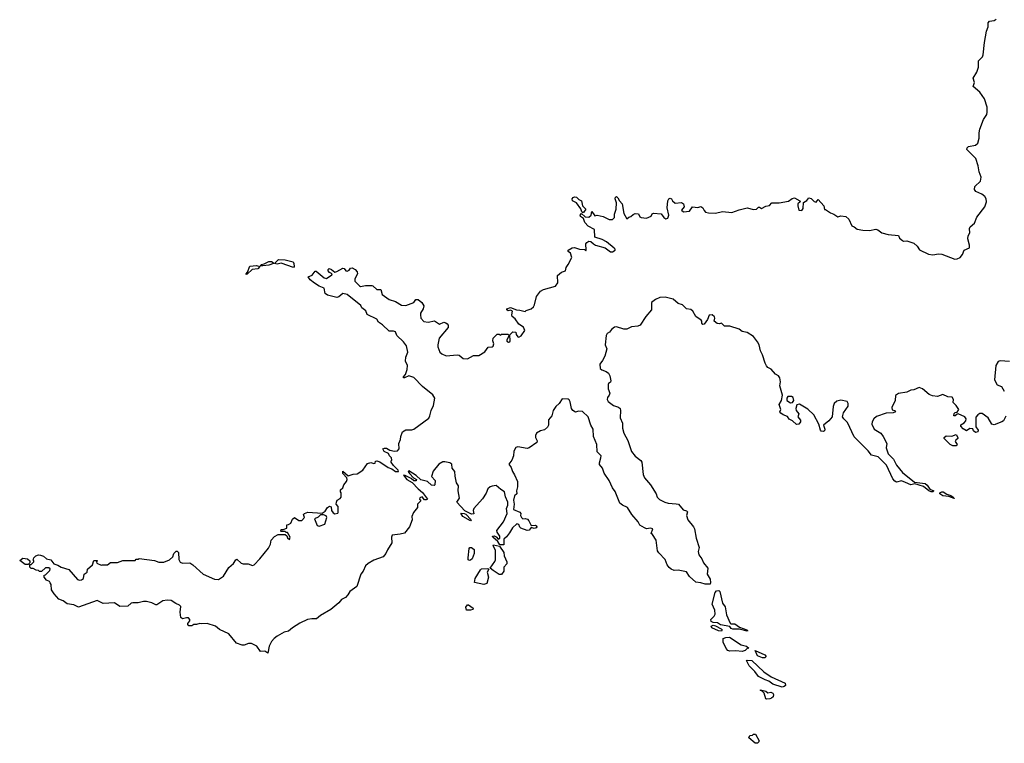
# Model space of a CAD drawing. Extents: x 2551545 to 2886624, y 315747 to 489036.
# Tile 70 of 119: x 2646003 to 2655574, y 367822 to 374855. Entities that reach past the tile are written whole.
import ezdxf

# ---------------------------------------------------------------- set-up
doc = ezdxf.new("R2010")
doc.units = 0

msp = doc.modelspace()

# ---------------------------------------------------------------- linework, layer by layer
at = {"layer": '0CON10XD'}
for points in [[(2655284.2, 374245.8), (2655272.3, 374287.7), (2655305.3, 374344.7), (2655322.7, 374395), (2655322.9, 374455), (2655361.4, 374495), (2655369.4, 374515), (2655380, 374635), (2655400, 374745), (2655416.1, 374785), (2655417.8, 374825), (2655430.2, 374839.8), (2655475, 374846.8), (2655495, 374860.8)], [(2646760, 369595), (2646750, 369585), (2646751.7, 369571.7), (2646795, 369552.5), (2646805, 369557.5), (2646855, 369557.5), (2646885, 369580), (2646955, 369580), (2647005, 369600), (2647125, 369600), (2647135, 369610), (2647155, 369610), (2647165, 369617.5), (2647315, 369597.5), (2647357, 369583), (2647405, 369583.3), (2647460, 369605), (2647490, 369635), (2647500, 369665), (2647525, 369690), (2647535, 369690), (2647546.4, 369676.4), (2647549.3, 369609.3), (2647561.7, 369581.7), (2647585, 369573.3), (2647655.9, 369575.9), (2647685, 369556.7), (2647785, 369466.2), (2647895, 369416.2), (2647935, 369413.8), (2647982.5, 369445), (2648035, 369530), (2648081.7, 369568.3), (2648103.3, 369605), (2648115, 369612.5), (2648155, 369572.5), (2648176.1, 369566.1), (2648225, 369566), (2648265, 369551.2), (2648282.3, 369557.7), (2648336.4, 369613.6), (2648420.7, 369719.3), (2648441.7, 369758.3), (2648447.5, 369795), (2648479.3, 369830.7), (2648515, 369850), (2648585, 369850), (2648598.3, 369838.3), (2648605, 369820), (2648626.4, 369803.6), (2648632.5, 369825), (2648605, 369870), (2648591.7, 369871.7), (2648585, 369880), (2648545, 369880), (2648540, 369885), (2648545, 369900), (2648565, 369900), (2648598.3, 369911.7), (2648600, 369945), (2648615, 369950), (2648638.3, 369961.7), (2648655, 370000), (2648673, 370017), (2648715, 369987.5), (2648745, 369987.5), (2648772.5, 370015), (2648762.5, 370045), (2648770, 370055), (2648805, 370067.5), (2648941.7, 370058.3), (2648971.7, 370078.3), (2648995, 370113.8), (2649015, 370126), (2649029.2, 370119.2), (2649033.8, 370085), (2649050.7, 370060.7), (2649065, 370052.5), (2649095, 370060), (2649100, 370065), (2649100, 370125), (2649080, 370145), (2649082.5, 370165), (2649090, 370185), (2649119.3, 370200.7), (2649127, 370213), (2649127.5, 370255), (2649120, 370265), (2649120, 370285), (2649142.5, 370305), (2649152.5, 370335), (2649180, 370365), (2649187, 370387), (2649183.3, 370403.3), (2649144.4, 370445), (2649145, 370466.7), (2649195, 370420), (2649245, 370438.8), (2649285, 370441.2), (2649338.8, 370475), (2649385, 370542.5), (2649415, 370550), (2649445, 370540), (2649457.5, 370545), (2649460, 370565), (2649475, 370568), (2649505, 370558.1), (2649585, 370503.1), (2649620, 370490), (2649657.5, 370465), (2649685, 370463.8), (2649682.5, 370475), (2649635, 370522.5), (2649613.3, 370555), (2649612.5, 370567.5), (2649620, 370575), (2649617.5, 370595), (2649596.4, 370616.4), (2649588.3, 370638.3), (2649545, 370656.7), (2649533.8, 370685), (2649548.3, 370691.7), (2649568.8, 370688.8), (2649600.7, 370670.7), (2649645, 370662), (2649676.2, 370665), (2649691.2, 370685), (2649688.8, 370735), (2649706.2, 370775), (2649707.5, 370805), (2649725, 370850), (2649755, 370867.5), (2649815, 370868.8), (2649835, 370876), (2649979.5, 370980.4), (2649991.2, 371005), (2650002.7, 371057.3), (2650026.2, 371105), (2650037.5, 371175), (2650017.7, 371207.7), (2649918.3, 371288.3), (2649835, 371378), (2649785, 371393.8), (2649745, 371373.3), (2649733.3, 371373.3), (2649732.5, 371385), (2649753.6, 371406.4), (2649768.8, 371455), (2649771.2, 371495), (2649753.8, 371535), (2649756.7, 371575), (2649776.2, 371625), (2649762, 371685), (2649734.2, 371724.2), (2649670, 371785), (2649655, 371820), (2649635, 371828), (2649595, 371826.7), (2649529.4, 371889.4), (2649490, 371915), (2649473.6, 371943.6), (2649380.7, 371990.7), (2649367.5, 372025), (2649330, 372055), (2649317.7, 372077.7), (2649185.7, 372185), (2649145, 372194.3), (2649105, 372162), (2649085, 372154.2), (2648995, 372178), (2648973.3, 372195), (2648962.5, 372245), (2648915, 372264.5), (2648869.2, 372295), (2648828, 372325), (2648807.5, 372355), (2648845, 372372.5), (2648875, 372410), (2648885, 372410), (2648962.5, 372345), (2648985, 372340), (2649037.5, 372375), (2649040, 372385), (2649015, 372397.5), (2649000, 372415), (2649001.7, 372428.3), (2649012.5, 372437.5), (2649035, 372427.5), (2649065, 372402.5), (2649085, 372406.7), (2649145, 372440), (2649156.4, 372436.4), (2649172.5, 372415), (2649185, 372411.2), (2649205, 372420), (2649220, 372440), (2649235, 372442.5), (2649265, 372427.1), (2649282.2, 372405), (2649285.6, 372385), (2649262, 372335), (2649260, 372315), (2649305, 372267.5), (2649315, 372262.5), (2649365, 372272.9), (2649425, 372272), (2649436.9, 372266.9), (2649474.1, 372234.1), (2649515, 372232.5), (2649526, 372185), (2649595, 372134.2), (2649655, 372115.6), (2649715, 372080), (2649755, 372075.7), (2649833.1, 372106.9), (2649855, 372136), (2649876.1, 372136.1), (2649912.5, 372105), (2649930, 372075), (2649926.4, 372043.6), (2649898.3, 372001.7), (2649897.5, 371985), (2649903, 371953), (2649931.7, 371921.7), (2649975, 371916.2), (2650035, 371927.5), (2650085, 371896.7), (2650125, 371913.8), (2650145, 371910), (2650159.7, 371899.7), (2650168.8, 371885), (2650167, 371863), (2650081.7, 371758.3), (2650066.1, 371693.9), (2650066.2, 371675), (2650087.5, 371625), (2650105, 371607.5), (2650148.3, 371588.3), (2650255, 371598.8), (2650275, 371593.3), (2650315, 371563.3), (2650355, 371560), (2650415, 371592.5), (2650465, 371590), (2650525, 371627.5), (2650557, 371673), (2650595, 371676.7), (2650605, 371683.3), (2650613.3, 371705), (2650603.3, 371735), (2650605, 371760), (2650645, 371800), (2650665, 371800), (2650675, 371790), (2650685, 371800), (2650718.3, 371798.3), (2650747, 371797), (2650760, 371785), (2650736.7, 371745), (2650739.3, 371729.3), (2650755, 371720), (2650765.9, 371724.1), (2650770, 371735), (2650768.3, 371791.7), (2650795, 371822.5), (2650825, 371817.5), (2650830, 371795), (2650844.1, 371774.1), (2650855, 371770), (2650877.7, 371782.3), (2650912, 371835), (2650899.2, 371865), (2650855.6, 371895.6), (2650818.3, 371948.3), (2650789.5, 371969.6), (2650785.8, 371985), (2650792.5, 372022.5), (2650775, 372032.5), (2650752.5, 372025), (2650736.7, 372035), (2650736.7, 372045), (2650775, 372056.7), (2650833.6, 372033.6), (2650865, 372032.5), (2650915, 372017.5), (2650925, 372027.5), (2650973.8, 372046.2), (2650995.9, 372064.1), (2651007.5, 372085), (2651028, 372165), (2651064.5, 372215.5), (2651095, 372233.8), (2651210, 372265), (2651232.5, 372297.5), (2651231.7, 372368.3), (2651269.3, 372400.7), (2651308.8, 372415), (2651314.2, 372445.8), (2651335.9, 372474.1), (2651370, 372545), (2651357.5, 372585), (2651333.6, 372603.6), (2651334.1, 372615.9), (2651372.3, 372637.7), (2651395, 372640), (2651445, 372623.8), (2651491.7, 372621.7), (2651505, 372610), (2651510, 372615), (2651507.5, 372675), (2651515, 372690), (2651535, 372702.5), (2651555, 372700), (2651580, 372675), (2651600, 372665), (2651695, 372636.7), (2651745, 372600), (2651765, 372597.5), (2651792.5, 372615), (2651792.5, 372625), (2651782.5, 372635), (2651707.3, 372697.3), (2651665, 372718.8), (2651595, 372740), (2651588.8, 372815), (2651528.8, 372848.8), (2651496.7, 372885), (2651485, 372922.5), (2651453.6, 372943.6), (2651452.5, 372955), (2651465, 372970), (2651499.3, 372939.3), (2651535, 372935.7), (2651556.7, 372955), (2651565, 372990), (2651595, 372950), (2651616.4, 372956.4), (2651675, 372942.5), (2651733.6, 372913.6), (2651765, 372913.3), (2651785, 372932.5), (2651786, 372965), (2651800.8, 373015), (2651804, 373074), (2651792.5, 373115), (2651795, 373130), (2651803.3, 373136.7), (2651818.8, 373125), (2651833.3, 373095), (2651860, 373065), (2651875, 372970), (2651905, 372920), (2651923, 372937), (2651945, 372942.5), (2651965, 372962.5), (2651985, 372972.5), (2652016.7, 372966.7), (2652030, 372940), (2652043, 372933), (2652095, 372926.2), (2652140, 372945), (2652152.5, 372967.5), (2652165, 372976.2), (2652239.4, 372969.4), (2652263.9, 372933.9), (2652285, 372920.6), (2652303.3, 372926.7), (2652314.3, 372955), (2652296.7, 373025), (2652303.3, 373095), (2652312.5, 373115), (2652325, 373120), (2652340, 373115), (2652350, 373095), (2652375, 373071.2), (2652435, 373076.7), (2652456.4, 373066.4), (2652462.5, 373035), (2652437.5, 373005), (2652455, 372986.7), (2652515, 372993.3), (2652543, 373037), (2652595, 373030), (2652625, 373040), (2652645, 373027.5), (2652655, 373000), (2652670, 372985), (2652697, 372977), (2652765, 372973.8), (2652835, 372990.8), (2652925, 372980), (2652995, 373006.7), (2653075, 373027.5), (2653135, 373008.8), (2653165, 373013.8), (2653185, 373033.3), (2653195, 373033.3), (2653215, 373020), (2653255, 373043.3), (2653290.7, 373049.3), (2653314.2, 373075.8), (2653385, 373076), (2653475, 373090), (2653512.9, 373117.1), (2653535, 373122.5), (2653587.5, 373095), (2653590, 373085), (2653567.5, 373065), (2653566.7, 373045), (2653577.5, 373005), (2653605, 373000), (2653619.3, 373020.7), (2653623.3, 373076.7), (2653655, 373096.7), (2653675, 373122.5), (2653695, 373116.7), (2653725, 373086.7), (2653745, 373082.5), (2653765, 373107.5), (2653820, 373045), (2653825, 373010), (2653835, 373010), (2653885, 372976.7), (2653917.5, 372965), (2653955, 372937.5), (2653985, 372947.5), (2654035, 372943.3), (2654062.5, 372915), (2654090.7, 372850.7), (2654115, 372842.5), (2654145, 372817.5), (2654198.3, 372808.3), (2654265, 372807.5), (2654325, 372818.8), (2654345, 372813.3), (2654384.2, 372784.2), (2654445, 372768.8), (2654547, 372757), (2654555, 372732.5), (2654585, 372708.8), (2654595, 372703.8), (2654625, 372706.7), (2654695, 372682), (2654725.5, 372655.4), (2654748.1, 372618.1), (2654836, 372576), (2654879.2, 372569.2), (2654935, 372579.1), (2654965, 372577.3), (2655092.9, 372527.1), (2655115, 372529.4), (2655144, 372545), (2655168.3, 372571.7), (2655185, 372613.8), (2655235, 372637.5), (2655237.1, 372665), (2655220, 372725), (2655224.2, 372755), (2655237.7, 372782.3), (2655234.3, 372824.3), (2655241.7, 372841.7), (2655285, 372876.2), (2655306.4, 372935), (2655383.8, 373035), (2655399.3, 373085), (2655397.7, 373115), (2655385, 373136.9), (2655355, 373160.5), (2655296, 373185), (2655285, 373203.3), (2655288.9, 373235), (2655341.2, 373285), (2655347.9, 373325), (2655328.8, 373375), (2655320.8, 373435), (2655296.9, 373505), (2655210, 373595), (2655211.7, 373608.3), (2655225, 373623.3), (2655295, 373634), (2655315, 373653.8), (2655329.6, 373705), (2655329.6, 373755), (2655337.4, 373792.6), (2655372.9, 373885), (2655402.5, 373935), (2655407.7, 373955), (2655407.1, 374005), (2655381.8, 374085), (2655335, 374150.8), (2655270, 374205), (2655284.2, 374245.8)], [(2651475, 372980), (2651467, 372987), (2651458.3, 373018.3), (2651415, 373074.2), (2651377.1, 373095), (2651374.2, 373115), (2651383.1, 373126.9), (2651395, 373132.9), (2651415, 373130.8), (2651436.6, 373106.6), (2651463.1, 373093.1), (2651475, 373046.7), (2651507.5, 373015), (2651485, 372982.5), (2651475, 372980)], [(2648342.5, 372462.5), (2648350, 372475), (2648378, 372482), (2648425, 372505.4), (2648451.2, 372505), (2648466.7, 372495), (2648470, 372485), (2648425, 372468.9), (2648365, 372463.1), (2648342.5, 372462.5)], [(2648665, 372447.5), (2648545, 372489.2), (2648505, 372478.6), (2648480, 372485), (2648520, 372525), (2648585, 372521.8), (2648660.9, 372500.9), (2648668.5, 372485), (2648670, 372455), (2648665, 372447.5)], [(2648205, 372380), (2648204.2, 372385), (2648218.3, 372401.7), (2648240.2, 372459.8), (2648304.5, 372464.5), (2648337.5, 372457.5), (2648316.7, 372435), (2648263.9, 372426.1), (2648215, 372382.5), (2648205, 372380)], [(2653599.3, 371109.3), (2653583, 371117), (2653557, 371113), (2653548, 371075), (2653552, 371055), (2653575.7, 371025.7), (2653566.7, 370995), (2653593.2, 370963.2), (2653592.9, 370945), (2653575, 370922.9), (2653555, 370921.2), (2653515, 370957.5), (2653483.6, 370973.6), (2653465, 370997.5), (2653423.9, 371013.9), (2653400.7, 371030.7), (2653392.5, 371045), (2653400, 371065), (2653384, 371115), (2653406.7, 371155), (2653416.7, 371205), (2653392, 371295), (2653398, 371335), (2653393.3, 371375), (2653377.5, 371395), (2653350.3, 371410.3), (2653309.1, 371459.1), (2653275, 371474), (2653261.4, 371491.4), (2653248.5, 371515), (2653225, 371598), (2653204.6, 371635), (2653190, 371695), (2653175, 371723.1), (2653135, 371776.9), (2653075, 371814.5), (2653025.9, 371825.9), (2652995, 371845.5), (2652905, 371877.5), (2652855, 371875.5), (2652825, 371904.5), (2652805, 371898.8), (2652782.8, 371902.8), (2652754.6, 371925), (2652761.3, 371955), (2652757.8, 371967.8), (2652735, 371986), (2652705.4, 371984.6), (2652688.7, 371941.3), (2652655, 371896.7), (2652645, 371894), (2652633.8, 371905), (2652633.3, 371925), (2652626.2, 371935), (2652575, 371968.8), (2652545, 372021.2), (2652527.1, 372037.1), (2652485, 372045.7), (2652446.9, 372085), (2652405, 372095.4), (2652355, 372139.2), (2652277.2, 372157.2), (2652225, 372154.1), (2652183.1, 372135), (2652145.7, 372105), (2652144.6, 372035), (2652089.5, 371970.4), (2652033.6, 371886.4), (2652012.3, 371877.7), (2651951.1, 371868.9), (2651903.7, 371846.3), (2651875, 371848), (2651805, 371869.1), (2651785, 371867.5), (2651756.2, 371845), (2651735, 371816.9), (2651713.8, 371805), (2651703.9, 371785), (2651694.4, 371694.5), (2651708.8, 371655), (2651690.8, 371585), (2651668, 371542), (2651643.2, 371506.8), (2651646, 371465), (2651660.5, 371450.5), (2651705, 371437.1), (2651725, 371419.2), (2651740.8, 371395), (2651750, 371345), (2651746.7, 371333.3), (2651725, 371317.5), (2651722.3, 371307.7), (2651724.1, 371265.9), (2651739.2, 371225), (2651734, 371205), (2651715.9, 371184.1), (2651713.9, 371163.9), (2651724.8, 371144.8), (2651775, 371106.4), (2651825, 371088.5), (2651839.5, 371075), (2651844.6, 371055), (2651840.4, 370985), (2651861.2, 370935), (2651862.5, 370885), (2651875, 370836.7), (2651915, 370763.8), (2651949.1, 370659.1), (2651985, 370612.5), (2652041.4, 370571.4), (2652052, 370555), (2652063.5, 370435), (2652075, 370402.5), (2652134.5, 370334.5), (2652190, 370245), (2652200, 370215), (2652221.2, 370191.2), (2652272.5, 370165), (2652305, 370156), (2652385, 370148.8), (2652406.7, 370145), (2652451.4, 370091.4), (2652485, 370080), (2652495, 370070), (2652486, 370035), (2652497.5, 369995), (2652553.8, 369925), (2652563.3, 369905), (2652578.8, 369815), (2652606.7, 369725), (2652596.7, 369685), (2652603.3, 369655), (2652633.3, 369615), (2652648.8, 369575), (2652692.5, 369525), (2652686.2, 369465), (2652715.6, 369415.6), (2652719.4, 369385), (2652715, 369370), (2652667, 369367), (2652625, 369380.9), (2652575, 369388.1), (2652513.7, 369443.7), (2652485, 369488), (2652405, 369505.4), (2652365, 369502.9), (2652335, 369514.6), (2652315, 369530), (2652296.1, 369555), (2652278.3, 369608.3), (2652215, 369672), (2652203, 369693), (2652189.2, 369795), (2652155, 369852.5), (2652140, 369860), (2652157, 369907), (2652135, 369913.3), (2652095, 369906), (2652075, 369915.8), (2652032.2, 369942.2), (2652015.5, 369975.5), (2651952.5, 370045), (2651912.6, 370112.6), (2651863.3, 370135), (2651835.7, 370155.7), (2651790.3, 370270.3), (2651764.6, 370304.6), (2651734.4, 370375), (2651685, 370448), (2651668.5, 370495), (2651640.6, 370530.6), (2651638.2, 370548.2), (2651653.3, 370595), (2651653.8, 370615), (2651615.6, 370655), (2651613.2, 370725), (2651580.4, 370805), (2651578.5, 370875), (2651556.2, 370915), (2651530.4, 370995), (2651475, 371048.2), (2651435, 371050.6), (2651405, 371039.2), (2651380, 371055), (2651367.5, 371075), (2651355, 371140), (2651345, 371161.2), (2651335, 371167.1), (2651275, 371171.2), (2651246.8, 371123.2), (2651215, 371096.9), (2651188.2, 371055), (2651176, 371005), (2651143.8, 370965), (2651142.5, 370915), (2651132.5, 370895), (2651105, 370870), (2651065, 370857.5), (2651027.5, 370835), (2651017.5, 370815), (2651017.5, 370795), (2651031.7, 370761.7), (2651030, 370745), (2650956.1, 370693.9), (2650935, 370686.7), (2650845, 370703.3), (2650825, 370696.7), (2650807.7, 370662.3), (2650802.5, 370615), (2650786.7, 370573.3), (2650759.2, 370535), (2650781.1, 370501.1), (2650791.9, 370465), (2650812.4, 370432.4), (2650840.8, 370365), (2650843.1, 370315), (2650831.2, 370275), (2650836.7, 370245), (2650812.3, 370227.7), (2650802.5, 370185), (2650810.9, 370145), (2650804.2, 370095), (2650865, 370068.8), (2650873.8, 370055), (2650872, 370035), (2650880, 370015), (2650895, 370003.8), (2650915.9, 370005.9), (2650938.8, 369998.8), (2650953.6, 369983.6), (2650975, 369940), (2651015, 369942.5), (2651026.1, 369936.1), (2651028.8, 369925), (2651023.3, 369915), (2651005, 369908.8), (2650975, 369920), (2650955, 369893.3), (2650935, 369891.2), (2650875, 369913.3), (2650863.9, 369923.9), (2650855, 369950), (2650835, 369956), (2650792.7, 369917.3), (2650763.1, 369866.9), (2650735, 369827.5), (2650710, 369805), (2650709.3, 369750.7), (2650671.7, 369751.7), (2650651.7, 369781.7), (2650602.5, 369825), (2650600, 369835), (2650615, 369837.5), (2650635, 369827.5), (2650655, 369807.5), (2650670, 369815), (2650670, 369835), (2650643.9, 369873.9), (2650640.7, 369889.3), (2650705, 369973.8), (2650741.2, 370055), (2650733.8, 370105), (2650747.5, 370135), (2650749.2, 370165), (2650725.9, 370215.9), (2650715, 370267.5), (2650678.8, 370288.8), (2650635, 370326.2), (2650595, 370322.5), (2650575, 370314), (2650554.2, 370295), (2650535.9, 370254.1), (2650500.7, 370199.3), (2650418.8, 370105), (2650411.2, 370085), (2650418.3, 370051.7), (2650395, 370048.8), (2650330.8, 370080.8), (2650253.8, 370165), (2650278.8, 370205), (2650264, 370275), (2650267.5, 370325), (2650250, 370355), (2650236.7, 370416.7), (2650232.7, 370462.7), (2650208, 370495), (2650202, 370535), (2650185, 370549.2), (2650135, 370557.5), (2650115, 370556), (2650075.9, 370534.1), (2650022.4, 370467.6), (2650005.8, 370415.8), (2650040, 370375), (2650037.5, 370335), (2650031.7, 370328.3), (2650005, 370330), (2649965.9, 370365.9), (2649903.3, 370383.3), (2649856.7, 370425), (2649785, 370470), (2649780, 370465), (2649793.6, 370443.6), (2649831.7, 370401.7), (2649860, 370385), (2649858.3, 370371.7), (2649835, 370372.5), (2649807, 370397), (2649750, 370425), (2649733.6, 370426.4), (2649767.5, 370385), (2649816.7, 370356.7), (2649875, 370294), (2649918.3, 370258.3), (2649967.5, 370195), (2649955, 370187.5), (2649938.3, 370188.3), (2649916.7, 370216.7), (2649891.7, 370208.3), (2649890, 370195), (2649898.3, 370188.3), (2649900, 370175), (2649870, 370145), (2649870, 370115), (2649830, 370065), (2649813.6, 370026.4), (2649816.7, 369995), (2649791.2, 369925), (2649744, 369865), (2649700, 369855), (2649623.3, 369845), (2649617.5, 369825), (2649620.3, 369769.7), (2649577.4, 369702.6), (2649561.2, 369665), (2649535.3, 369634.7), (2649445, 369600.4), (2649391.1, 369568.9), (2649364.3, 369545.6), (2649341.2, 369495), (2649318.5, 369465), (2649280, 369345), (2649212.6, 369297.4), (2649193.8, 369265), (2649169.9, 369240.1), (2649130.8, 369219.2), (2649105, 369187.5), (2649027.7, 369122.3), (2648927.1, 369065), (2648887.5, 369032.5), (2648843, 369033), (2648802, 369025), (2648725, 368989.6), (2648654.2, 368945), (2648615, 368911.2), (2648575, 368902), (2648505, 368864.3), (2648475, 368840.6), (2648450.1, 368809.9), (2648428.8, 368765), (2648415, 368697.5), (2648385, 368718.8), (2648344, 368715), (2648307.5, 368765), (2648255, 368790.5), (2648227.6, 368792.4), (2648185.7, 368774.3), (2648165, 368774.2), (2648110, 368795), (2648035.4, 368885.4), (2647945, 368929.2), (2647905, 368961.1), (2647825, 368986.2), (2647775, 368982.5), (2647755, 368987.5), (2647723, 368977), (2647695, 368976.7), (2647675, 368964), (2647647.5, 368965), (2647636.7, 368975), (2647636.7, 368985), (2647657, 369013), (2647657.5, 369025), (2647645, 369040), (2647625, 369042.5), (2647585, 369031.2), (2647570, 369045), (2647563.3, 369095), (2647570.5, 369150.4), (2647555.7, 369165.7), (2647520.3, 369180.3), (2647475, 369211.2), (2647435, 369213.8), (2647395, 369206), (2647335, 369166.2), (2647325, 369166.2), (2647287.3, 369187.3), (2647235, 369198.8), (2647205, 369198.8), (2647155, 369186.7), (2647102.3, 369187.7), (2647086.4, 369183.6), (2647055, 369153.3), (2646975, 369150.8), (2646925, 369187.5), (2646815, 369182), (2646755, 369208.6), (2646575, 369146), (2646528.1, 369168.1), (2646465, 369176), (2646426.1, 369206.1), (2646385, 369222.5), (2646337.5, 369275), (2646313.3, 369315), (2646308.8, 369365), (2646300.7, 369380.7), (2646293, 369393), (2646265, 369407.5), (2646242.5, 369435), (2646240, 369455), (2646255, 369460), (2646295, 369500), (2646298.3, 369518.3), (2646285, 369527.5), (2646255, 369527.5), (2646215, 369490), (2646195, 369490), (2646185, 369500), (2646163, 369503), (2646135, 369520), (2646115, 369520), (2646100, 369535), (2646101.7, 369558.3), (2646115, 369560), (2646140, 369585), (2646140, 369595), (2646130, 369605), (2646138.3, 369611.7), (2646140, 369625), (2646160, 369645), (2646185, 369652.5), (2646205, 369650), (2646235, 369640), (2646265, 369613.3), (2646305, 369606.2), (2646335, 369567.5), (2646373.6, 369553.6), (2646405, 369533.3), (2646480.7, 369510.7), (2646563.6, 369413.6), (2646585, 369406.7), (2646605, 369410), (2646622.5, 369425), (2646630, 369465), (2646660, 369485), (2646662.5, 369515), (2646710, 369555), (2646725, 369600), (2646755, 369600), (2646760, 369595)], [(2655625, 371534.2), (2655535, 371539.2), (2655515, 371533.3), (2655491.2, 371495), (2655478.8, 371355), (2655505.8, 371305.8), (2655545, 371290.8), (2655574, 371245)], [(2655589.7, 371000.3), (2655565, 370957.5), (2655550, 370945), (2655475, 370917.5), (2655453.6, 370923.6), (2655416.7, 370985), (2655358.3, 371028.3), (2655335, 371027.5), (2655317.5, 371015), (2655297, 370993), (2655296.2, 370925), (2655298.3, 370898.3), (2655320, 370865), (2655315, 370850), (2655295, 370842.5), (2655275, 370860), (2655267, 370877), (2655238.3, 370881.7), (2655205, 370860), (2655175, 370877.5), (2655152.5, 370905), (2655151.7, 370918.3), (2655185, 370936.7), (2655201.2, 370955), (2655203.8, 370975), (2655190, 370995), (2655125, 371023.3), (2655115, 371022.5), (2655095, 371003.3), (2655082.5, 371005), (2655085, 371027.5), (2655095, 371037.5), (2655115, 371040), (2655132.5, 371065), (2655106.1, 371106.1), (2655077.5, 371135), (2655081.2, 371165), (2655067.5, 371185), (2655025, 371190), (2654975, 371210.6), (2654925, 371194.2), (2654875, 371200), (2654845, 371212.1), (2654777.8, 371267.8), (2654745, 371280), (2654695, 371257.4), (2654665, 371253.8), (2654625, 371235.9), (2654545, 371222.3), (2654516.1, 371203.9), (2654514.6, 371155), (2654481.4, 371085), (2654483.6, 371063.6), (2654507.5, 371055), (2654515, 371042.5), (2654495, 371033.8), (2654425, 371032), (2654331.7, 370998.3), (2654306.2, 370975), (2654290, 370945), (2654286.7, 370925), (2654307.5, 370875), (2654372.5, 370835), (2654397.5, 370805), (2654431.2, 370735), (2654424.2, 370695), (2654443.4, 370635), (2654497.7, 370585), (2654524.6, 370525), (2654582.8, 370452.8), (2654700.9, 370360.9), (2654805.4, 370345.4), (2654825, 370331.2), (2654851.4, 370291.4), (2654890, 370275), (2654880, 370265), (2654862.5, 370265), (2654841.2, 370275), (2654789.1, 370319.1), (2654705, 370342.5), (2654665, 370333.1), (2654615, 370356.6), (2654575, 370371.3), (2654525, 370360), (2654510, 370370), (2654491.9, 370391.9), (2654428.1, 370525), (2654347.1, 370605), (2654282.3, 370622.3), (2654251.5, 370665), (2654115, 370800.8), (2654051.2, 370941.2), (2654014.1, 370974.1), (2654000, 370995), (2654010, 371035), (2654055, 371100), (2654057.5, 371125), (2654045, 371142.5), (2653983.9, 371156.1), (2653945, 371146.7), (2653920, 371125), (2653908.8, 371095), (2653900, 370995), (2653866.7, 370955), (2653817.5, 370915), (2653830, 370875), (2653825, 370860), (2653812.3, 370852.3), (2653794.3, 370854.3), (2653785.8, 370865.8), (2653770, 370925), (2653723.3, 371015), (2653665, 371070), (2653599.3, 371109.3)], [(2653495, 371130), (2653515, 371133.3), (2653528, 371155), (2653521.7, 371181.7), (2653505, 371194.2), (2653468.8, 371191.2), (2653458.8, 371175), (2653460, 371155), (2653495, 371130)], [(2655073.9, 370713.9), (2655047, 370727), (2655000.7, 370770.7), (2654990, 370785), (2654990, 370795), (2655008.3, 370811.7), (2655065, 370807.5), (2655105, 370822.5), (2655123.3, 370795), (2655122.5, 370785), (2655102, 370768), (2655096.2, 370755), (2655116.2, 370725), (2655105, 370714.3), (2655073.9, 370713.9)], [(2655085, 370200), (2655035, 370222), (2654975, 370226.9), (2654946, 370245), (2654946.2, 370255), (2654965, 370266.9), (2654980, 370265), (2655015, 370242), (2655055, 370231.2), (2655076, 370215), (2655077, 370207), (2655086.2, 370205), (2655085, 370200)], [(2648915, 369933.3), (2648968.3, 369951.7), (2648988.8, 370015), (2648983.6, 370033.6), (2648955, 370043.3), (2648928.3, 370041.7), (2648905, 370020), (2648870, 370005), (2648895, 369940), (2648915, 369933.3)], [(2650385, 369983.3), (2650310, 370025), (2650291.7, 370058.3), (2650325, 370056.7), (2650339.2, 370049.2), (2650392.5, 369995), (2650385, 369983.3)], [(2650375, 369597.5), (2650363.6, 369603.6), (2650363, 369623), (2650372.5, 369715), (2650380, 369725), (2650395, 369726.2), (2650420, 369705), (2650420, 369665), (2650400, 369615), (2650385, 369602.5), (2650375, 369597.5)], [(2650685, 369462.5), (2650665, 369462.9), (2650605, 369500), (2650576.7, 369525), (2650622.2, 369587.8), (2650628.1, 369605), (2650626.6, 369696.6), (2650606.7, 369745), (2650610, 369750), (2650666.7, 369736.7), (2650710, 369675), (2650713.8, 369645), (2650738.6, 369585), (2650736.9, 369565), (2650710.5, 369535), (2650707.8, 369495), (2650685, 369462.5)], [(2646085, 369560), (2646055, 369560), (2646003, 369597), (2646035, 369622.5), (2646080, 369615), (2646100, 369595), (2646100, 369575), (2646085, 369560)], [(2650515, 369365.6), (2650424, 369385), (2650431.1, 369425), (2650480.9, 369509.1), (2650492.7, 369517.3), (2650555, 369520), (2650563.3, 369515), (2650548.6, 369485), (2650560, 369435), (2650545, 369374), (2650515, 369365.6)], [(2653075, 368911.2), (2653000.7, 368930.7), (2652935, 368930), (2652918.8, 368938.8), (2652905, 368956.7), (2652815, 368972), (2652785, 368993.3), (2652745, 368996), (2652725, 369006.7), (2652720, 369025), (2652753.1, 369056.9), (2652762.9, 369077.1), (2652761.4, 369115), (2652733.3, 369175), (2652763.6, 369286.4), (2652775, 369304), (2652798.3, 369308.3), (2652808.7, 369298.7), (2652834, 369185), (2652859.5, 369149.6), (2652875, 369070), (2652909.5, 368989.6), (2652915, 368983.8), (2652955, 368982.9), (2653000.5, 368950.4), (2653072.5, 368925), (2653080, 368915), (2653075, 368911.2)], [(2650385, 369114.5), (2650345, 369116.7), (2650340.6, 369145), (2650355, 369167.5), (2650365, 369168.8), (2650412.5, 369135), (2650408.6, 369121.4), (2650385, 369114.5)], [(2652825, 368912.5), (2652795, 368913.8), (2652732.5, 368945), (2652725, 368960), (2652745, 368968.8), (2652765, 368963.3), (2652822.5, 368935), (2652830, 368925), (2652825, 368912.5)], [(2653025, 368713.5), (2652965, 368721.1), (2652905, 368717.5), (2652886.9, 368725), (2652871.8, 368741.8), (2652840, 368805), (2652841.2, 368838.8), (2652868.3, 368851.7), (2652902.4, 368852.4), (2653015, 368778.8), (2653067.5, 368765), (2653090, 368745), (2653075, 368742.5), (2653053.8, 368725), (2653025, 368713.5)], [(2653245, 368653.3), (2653225, 368653.8), (2653175, 368672), (2653152.5, 368725), (2653245, 368682.5), (2653260, 368665), (2653245, 368653.3)], [(2653415, 368368.6), (2653325, 368396.2), (2653285.5, 368425.5), (2653248.3, 368438.3), (2653185, 368472.5), (2653150.1, 368520.1), (2653095, 368574.3), (2653067.5, 368625), (2653075, 368630), (2653120.8, 368625), (2653235, 368515.7), (2653308.6, 368468.6), (2653443.3, 368405), (2653446.2, 368385), (2653435, 368373.8), (2653415, 368368.6)], [(2653265, 368249.2), (2653255, 368254), (2653240, 368310), (2653220, 368330), (2653202.5, 368335), (2653205, 368340), (2653255, 368328.8), (2653275, 368313.3), (2653305, 368318.8), (2653325, 368308.8), (2653330.8, 368295), (2653325.7, 368274.3), (2653310.7, 368259.3), (2653295, 368253.8), (2653265, 368249.2)], [(2653151.7, 367821.7), (2653090, 367875), (2653101.7, 367898.3), (2653125, 367900), (2653135, 367910), (2653155, 367910), (2653191.2, 367845), (2653188.8, 367835), (2653175, 367824.2), (2653151.7, 367821.7)]]:
    msp.add_lwpolyline(points, dxfattribs=at)

doc.saveas('drawing.dxf')
